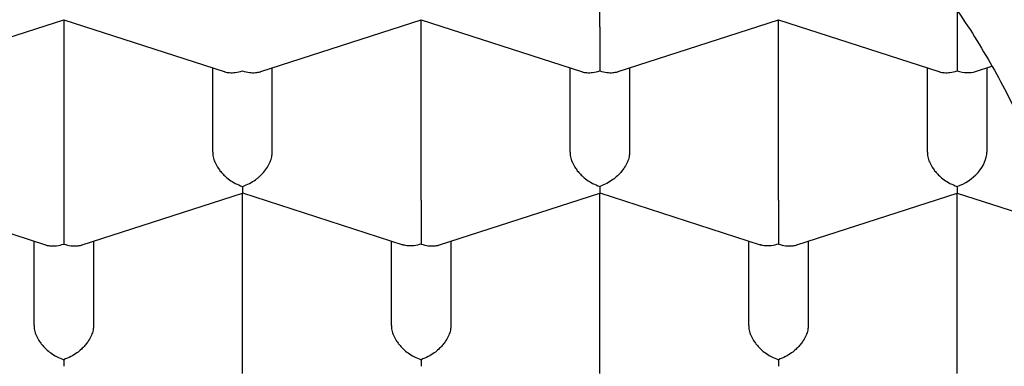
# Model space of a CAD drawing. Header units: millimetres. Extents: x 8 to 539, y 12 to 489.
# Tile 32 of 39: x 287.06 to 291.2, y 393.61 to 395.06. Entities that reach past the tile are written whole.
import ezdxf

# ---------------------------------------------------------------- set-up
doc = ezdxf.new("R2010")
doc.units = ezdxf.units.MM

msp = doc.modelspace()

# ---------------------------------------------------------------- linework, layer by layer
at = {"color": 7, "linetype": 'Continuous', "lineweight": 30}
for p, q in [((289.5, 395.0343), (289.5, 395.7908)), ((291, 395.1034), (291, 395.0343)), ((286.5767, 394.847), (287.25, 395.0643)), ((287.2499, 395.0644), (287.9234, 394.8469)), ((287.25, 395.0643), (287.25, 394.3079)), ((288.0767, 394.847), (288.75, 395.0643)), ((288.7499, 395.0644), (289.4234, 394.8469)), ((288.75, 394.3079), (288.75, 395.0643)), ((289.5767, 394.847), (290.25, 395.0643)), ((290.2499, 395.0644), (290.9234, 394.8469)), ((290.25, 394.3079), (290.25, 395.0643)), ((291, 395.0343), (291, 394.8499)), ((287.875, 394.5096), (287.875, 394.8626)), ((288.125, 394.5096), (288.125, 394.8626)), ((289.375, 394.5096), (289.375, 394.8626)), ((289.625, 394.8626), (289.625, 394.5096)), ((290.875, 394.5096), (290.875, 394.8626)), ((291.0768, 394.847), (291.1461, 394.8694)), ((291.125, 394.8626), (291.125, 394.5096)), ((291, 394.3657), (291, 394.3379)), ((286.4999, 394.338), (287.1734, 394.1205)), ((287.3267, 394.1205), (288, 394.3379)), ((287.9999, 394.338), (288.6732, 394.1206)), ((288, 393.5814), (288, 394.3379)), ((288.8267, 394.1205), (289.5, 394.3379)), ((289.4999, 394.338), (290.1732, 394.1206)), ((289.5, 393.5814), (289.5, 394.3379)), ((290.3267, 394.1205), (291, 394.3379)), ((291, 394.3379), (291.4285, 394.1996)), ((291, 393.5814), (291, 394.3379)), ((287.125, 393.7832), (287.125, 394.1361)), ((287.375, 394.1361), (287.375, 393.7832)), ((288.625, 393.7832), (288.625, 394.1361)), ((288.875, 394.1361), (288.875, 393.7832)), ((290.125, 393.7832), (290.125, 394.1361)), ((290.375, 394.1361), (290.375, 393.7832))]:
    msp.add_line(p, q, dxfattribs=at)
for centre, major_axis, start_param, end_param in [((291, 394.9536), (0.1123, -0.0818), 5.16693, 5.828644), ((291, 394.4693), (0.1123, 0.0818), 4.257848, 5.828646)]:
    msp.add_ellipse(centre, major_axis=major_axis, ratio=0.671271, start_param=start_param, end_param=end_param, dxfattribs=at)
for points, knots in [([(275.475, 393.5083), (275.4758, 393.5567), (275.4775, 393.6536), (275.4906, 393.7988), (275.5115, 393.9437), (275.5409, 394.0881), (275.5786, 394.2319), (275.6247, 394.3749), (275.679, 394.5171), (275.7416, 394.6582), (275.8122, 394.7981), (275.8916, 394.9379), (275.98, 395.0773), (276.0775, 395.2164), (276.1833, 395.3536), (276.2972, 395.4887), (276.4121, 395.6141), (276.5265, 395.7301), (276.6389, 395.8371), (276.7567, 395.9422), (276.8795, 396.0455), (277.0074, 396.1469), (277.1403, 396.2462), (277.2781, 396.3435), (277.423, 396.4402), (277.5753, 396.5362), (277.7351, 396.6312), (277.8999, 396.7236), (278.0665, 396.8117), (278.2347, 396.8958), (278.4042, 396.9759), (278.5775, 397.0533), (278.7545, 397.1281), (278.9352, 397.2), (279.1194, 397.2691), (279.307, 397.3354), (279.501, 397.3998), (279.7015, 397.4622), (279.9086, 397.5222), (280.1187, 397.5788), (280.3281, 397.6312), (280.5366, 397.6794), (280.7439, 397.7235), (280.9533, 397.7645), (281.1646, 397.8022), (281.3777, 397.8367), (281.5924, 397.8678), (281.8086, 397.8956), (282.0298, 397.9205), (282.2559, 397.9422), (282.4869, 397.9605), (282.7187, 397.9751), (282.9473, 397.9857), (283.1726, 397.9926), (283.3944, 397.9959), (283.6162, 397.9958), (283.838, 397.9923), (284.0594, 397.9854), (284.2805, 397.975), (284.501, 397.9613), (284.7244, 397.9438), (284.9507, 397.9225), (285.1794, 397.897), (285.4068, 397.8679), (285.6289, 397.8356), (285.8455, 397.8005), (286.0568, 397.7626), (286.2661, 397.7215), (286.4732, 397.6771), (286.6781, 397.6296), (286.8806, 397.5789), (287.0805, 397.5251), (287.281, 397.4673), (287.4818, 397.4053), (287.6826, 397.3389), (287.8799, 397.2693), (288.0704, 397.1978), (288.254, 397.1245), (288.4309, 397.0496), (288.604, 396.972), (288.7733, 396.8918), (288.9384, 396.809), (289.0995, 396.7237), (289.2563, 396.6359), (289.4113, 396.5442), (289.5641, 396.4485), (289.7143, 396.3487), (289.8593, 396.2465), (289.9966, 396.1438), (290.1265, 396.0406), (290.2491, 395.9372), (290.3666, 395.8319), (290.4788, 395.7249), (290.5857, 395.6162), (290.6871, 395.5059), (290.7831, 395.3941), (290.8751, 395.2789), (290.9626, 395.1603), (291.0453, 395.0383), (291.1217, 394.9151), (291.1912, 394.7912), (291.2541, 394.6669), (291.3103, 394.5421), (291.3601, 394.4164), (291.4034, 394.2901), (291.4405, 394.1622), (291.4711, 394.0328), (291.4952, 393.9021), (291.5123, 393.771), (291.523, 393.6397), (291.5243, 393.5521), (291.525, 393.5083)], [0, 0, 0, 0, 0.010303, 0.020615, 0.030929, 0.04124, 0.051544, 0.061847, 0.072159, 0.082473, 0.092784, 0.103088, 0.113674, 0.124269, 0.134867, 0.145462, 0.156049, 0.164845, 0.173645, 0.182445, 0.191241, 0.200038, 0.208838, 0.217637, 0.226434, 0.235683, 0.244935, 0.254188, 0.263437, 0.272233, 0.281033, 0.289833, 0.298629, 0.307426, 0.316226, 0.325026, 0.333822, 0.343071, 0.352324, 0.361576, 0.370825, 0.379622, 0.388421, 0.397221, 0.406018, 0.414814, 0.423614, 0.432414, 0.44121, 0.450459, 0.459712, 0.468964, 0.478213, 0.48701, 0.495809, 0.504609, 0.513406, 0.522202, 0.531002, 0.539802, 0.548598, 0.557847, 0.5671, 0.576353, 0.585601, 0.594398, 0.603198, 0.611997, 0.620794, 0.62959, 0.63839, 0.64719, 0.655986, 0.665235, 0.674488, 0.683741, 0.69299, 0.701786, 0.710586, 0.719386, 0.728182, 0.736979, 0.745778, 0.754578, 0.763375, 0.772623, 0.781876, 0.791129, 0.800378, 0.809174, 0.817974, 0.826774, 0.83557, 0.844367, 0.853167, 0.861966, 0.870763, 0.880012, 0.889264, 0.898517, 0.907766, 0.916888, 0.926016, 0.935146, 0.944274, 0.953396, 0.962713, 0.972036, 0.981361, 0.990683, 1, 1, 1, 1]), ([(289.5, 395.0343), (289.5, 395.0275), (289.5, 395.0136), (289.4999, 394.9895), (289.5, 394.9697), (289.5, 394.9552), (289.5, 394.9463), (289.5, 394.9337), (289.4999, 394.9164), (289.4997, 394.8942), (289.4999, 394.8702), (289.5, 394.857), (289.5, 394.8499)], [0, 0, 0, 0, 0.111298, 0.227117, 0.348661, 0.390702, 0.433531, 0.477182, 0.573703, 0.692933, 0.835009, 1, 1, 1, 1]), ([(287.9234, 394.8471), (287.9242, 394.8468), (287.9309, 394.8441), (287.9465, 394.8421), (287.9712, 394.8421), (287.9899, 394.8472), (288, 394.8499)], [0, 0, 0, 0, 0.037369, 0.306606, 0.627432, 1, 1, 1, 1]), ([(288, 394.8499), (288.0101, 394.8472), (288.0288, 394.8422), (288.0504, 394.8419), (288.0648, 394.8439), (288.0721, 394.8454), (288.0758, 394.8467), (288.0767, 394.847)], [0, 0, 0, 0, 0.372322, 0.692967, 0.834082, 0.96232, 1, 1, 1, 1]), ([(289.4234, 394.8471), (289.4242, 394.8468), (289.4309, 394.8441), (289.4465, 394.8421), (289.4712, 394.8421), (289.4899, 394.8472), (289.5, 394.8499)], [0, 0, 0, 0, 0.037366, 0.306602, 0.627429, 1, 1, 1, 1]), ([(289.5, 394.8499), (289.5101, 394.8472), (289.5288, 394.8422), (289.5504, 394.8419), (289.5648, 394.8439), (289.5721, 394.8454), (289.5758, 394.8467), (289.5767, 394.847)], [0, 0, 0, 0, 0.372322, 0.692967, 0.834083, 0.96232, 1, 1, 1, 1]), ([(290.9234, 394.8471), (290.9242, 394.8468), (290.9309, 394.8441), (290.9465, 394.8421), (290.9712, 394.8421), (290.9899, 394.8472), (291, 394.8499)], [0, 0, 0, 0, 0.037366, 0.306602, 0.627429, 1, 1, 1, 1]), ([(287.875, 394.5096), (287.8754, 394.503), (287.8763, 394.4894), (287.8835, 394.4676), (287.8924, 394.4507), (287.9004, 394.4388), (287.9057, 394.4315), (287.9139, 394.4216), (287.9266, 394.4084), (287.946, 394.3924), (287.9711, 394.3766), (287.9899, 394.3695), (288, 394.3657)], [0, 0, 0, 0, 0.111298, 0.227117, 0.348661, 0.390702, 0.433531, 0.477182, 0.573703, 0.692933, 0.835009, 1, 1, 1, 1]), ([(288, 394.3657), (288.0101, 394.3695), (288.029, 394.3766), (288.0507, 394.3903), (288.0651, 394.4015), (288.074, 394.4095), (288.0817, 394.4171), (288.0924, 394.4288), (288.1049, 394.4455), (288.1165, 394.4676), (288.1237, 394.4894), (288.1246, 394.503), (288.125, 394.5096)], [0, 0, 0, 0, 0.16497, 0.307043, 0.369569, 0.426389, 0.477525, 0.523007, 0.65131, 0.772854, 0.888682, 1, 1, 1, 1]), ([(289.375, 394.5096), (289.3754, 394.503), (289.3763, 394.4894), (289.3835, 394.4676), (289.3924, 394.4507), (289.4004, 394.4388), (289.4057, 394.4315), (289.4139, 394.4216), (289.4266, 394.4084), (289.446, 394.3924), (289.4711, 394.3766), (289.4899, 394.3695), (289.5, 394.3657)], [0, 0, 0, 0, 0.111298, 0.227117, 0.348661, 0.390702, 0.433531, 0.477182, 0.573703, 0.692933, 0.835009, 1, 1, 1, 1]), ([(289.625, 394.5096), (289.6246, 394.503), (289.6237, 394.4894), (289.6164, 394.4677), (289.6076, 394.4507), (289.5996, 394.4388), (289.5943, 394.4316), (289.5861, 394.4216), (289.5732, 394.4085), (289.5537, 394.3927), (289.5288, 394.3767), (289.5101, 394.3695), (289.5, 394.3657)], [0, 0, 0, 0, 0.111298, 0.227117, 0.348661, 0.390702, 0.433531, 0.477182, 0.573703, 0.692933, 0.835009, 1, 1, 1, 1]), ([(290.875, 394.5096), (290.8754, 394.503), (290.8763, 394.4894), (290.8835, 394.4676), (290.8924, 394.4507), (290.9004, 394.4388), (290.9057, 394.4315), (290.9139, 394.4216), (290.9266, 394.4084), (290.946, 394.3924), (290.9711, 394.3766), (290.9899, 394.3695), (291, 394.3657)], [0, 0, 0, 0, 0.1112981, 0.2271171, 0.3486611, 0.390702, 0.4335313, 0.4771817, 0.573703, 0.6929329, 0.8350093, 1, 1, 1, 1]), ([(288, 394.3657), (288, 394.3597), (287.9999, 394.3487), (287.9997, 394.3414), (287.9998, 394.3387), (287.9999, 394.3379), (287.9999, 394.338), (287.9999, 394.338)], [0, 0, 0, 0, 0.371987, 0.692344, 0.833332, 0.961454, 1, 1, 1, 1]), ([(289.5, 394.3657), (289.5, 394.3597), (289.4999, 394.3487), (289.4997, 394.3414), (289.4998, 394.3387), (289.4999, 394.3379), (289.4999, 394.338), (289.4999, 394.338)], [0, 0, 0, 0, 0.372322, 0.692967, 0.834083, 0.96232, 1, 1, 1, 1]), ([(287.25, 394.3079), (287.25, 394.3011), (287.25, 394.2872), (287.2499, 394.2631), (287.25, 394.2433), (287.25, 394.2288), (287.25, 394.2198), (287.25, 394.2073), (287.2499, 394.19), (287.2497, 394.1678), (287.2499, 394.1438), (287.25, 394.1306), (287.25, 394.1235)], [0, 0, 0, 0, 0.111298, 0.227117, 0.348661, 0.390702, 0.433531, 0.477182, 0.573703, 0.692933, 0.835009, 1, 1, 1, 1]), ([(288.75, 394.3079), (288.75, 394.3011), (288.75, 394.2872), (288.7499, 394.2631), (288.75, 394.2433), (288.75, 394.2288), (288.75, 394.2198), (288.75, 394.2073), (288.7499, 394.19), (288.7497, 394.1678), (288.7499, 394.1438), (288.75, 394.1306), (288.75, 394.1235)], [0, 0, 0, 0, 0.111298, 0.227117, 0.348661, 0.390702, 0.433531, 0.477182, 0.573703, 0.692933, 0.835009, 1, 1, 1, 1]), ([(290.25, 394.3079), (290.25, 394.3011), (290.25, 394.2872), (290.2499, 394.2631), (290.25, 394.2433), (290.25, 394.2288), (290.25, 394.2198), (290.25, 394.2073), (290.2499, 394.19), (290.2497, 394.1678), (290.2499, 394.1438), (290.25, 394.1306), (290.25, 394.1235)], [0, 0, 0, 0, 0.111298, 0.227117, 0.348661, 0.390702, 0.433531, 0.477182, 0.573703, 0.692933, 0.835009, 1, 1, 1, 1]), ([(287.1734, 394.1207), (287.1742, 394.1204), (287.1809, 394.1177), (287.1965, 394.1157), (287.2212, 394.1157), (287.2399, 394.1208), (287.25, 394.1235)], [0, 0, 0, 0, 0.0373656, 0.3066024, 0.6274294, 1, 1, 1, 1]), ([(287.25, 394.1235), (287.2601, 394.1208), (287.2788, 394.1158), (287.3004, 394.1155), (287.3148, 394.1174), (287.3221, 394.119), (287.3258, 394.1203), (287.3267, 394.1206)], [0, 0, 0, 0, 0.372322, 0.692967, 0.834083, 0.96232, 1, 1, 1, 1]), ([(288.75, 394.1235), (288.7399, 394.1209), (288.7211, 394.1159), (288.6993, 394.1158), (288.685, 394.1177), (288.6777, 394.1192), (288.674, 394.1204), (288.6732, 394.1207)], [0, 0, 0, 0, 0.371987, 0.692344, 0.833332, 0.961454, 1, 1, 1, 1]), ([(288.75, 394.1235), (288.7601, 394.1208), (288.7788, 394.1158), (288.8004, 394.1155), (288.8148, 394.1174), (288.8221, 394.119), (288.8258, 394.1203), (288.8267, 394.1206)], [0, 0, 0, 0, 0.372322, 0.692967, 0.834083, 0.96232, 1, 1, 1, 1]), ([(290.25, 394.1235), (290.2399, 394.1209), (290.2211, 394.1159), (290.1993, 394.1158), (290.185, 394.1177), (290.1777, 394.1192), (290.174, 394.1204), (290.1732, 394.1207)], [0, 0, 0, 0, 0.371987, 0.692344, 0.833332, 0.961454, 1, 1, 1, 1]), ([(290.25, 394.1235), (290.2601, 394.1208), (290.2788, 394.1158), (290.3004, 394.1155), (290.3148, 394.1174), (290.3221, 394.119), (290.3258, 394.1203), (290.3267, 394.1206)], [0, 0, 0, 0, 0.372322, 0.692967, 0.834083, 0.96232, 1, 1, 1, 1]), ([(287.125, 393.7832), (287.1254, 393.7766), (287.1263, 393.763), (287.1335, 393.7412), (287.1424, 393.7243), (287.1504, 393.7123), (287.1557, 393.7051), (287.1639, 393.6952), (287.1766, 393.682), (287.196, 393.6659), (287.2211, 393.6502), (287.2399, 393.6431), (287.25, 393.6392)], [0, 0, 0, 0, 0.111298, 0.227117, 0.348661, 0.390702, 0.433531, 0.477182, 0.573703, 0.692933, 0.835009, 1, 1, 1, 1]), ([(287.375, 393.7832), (287.3746, 393.7766), (287.3737, 393.763), (287.3664, 393.7413), (287.3576, 393.7243), (287.3496, 393.7124), (287.3443, 393.7051), (287.3361, 393.6952), (287.3232, 393.6821), (287.3037, 393.6662), (287.2788, 393.6503), (287.2601, 393.6431), (287.25, 393.6392)], [0, 0, 0, 0, 0.111298, 0.227117, 0.348661, 0.390702, 0.433531, 0.477182, 0.573703, 0.692933, 0.835009, 1, 1, 1, 1]), ([(288.625, 393.7832), (288.6254, 393.7766), (288.6263, 393.763), (288.6335, 393.7412), (288.6424, 393.7243), (288.6504, 393.7123), (288.6557, 393.7051), (288.6639, 393.6952), (288.6766, 393.682), (288.696, 393.6659), (288.7211, 393.6502), (288.7399, 393.6431), (288.75, 393.6392)], [0, 0, 0, 0, 0.111298, 0.227117, 0.348661, 0.390702, 0.433531, 0.477182, 0.573703, 0.692933, 0.835009, 1, 1, 1, 1]), ([(288.875, 393.7832), (288.8746, 393.7766), (288.8737, 393.763), (288.8664, 393.7413), (288.8576, 393.7243), (288.8496, 393.7124), (288.8443, 393.7051), (288.8361, 393.6952), (288.8232, 393.6821), (288.8037, 393.6662), (288.7788, 393.6503), (288.7601, 393.6431), (288.75, 393.6392)], [0, 0, 0, 0, 0.1112981, 0.2271171, 0.3486611, 0.390702, 0.4335313, 0.4771817, 0.573703, 0.6929329, 0.8350093, 1, 1, 1, 1]), ([(290.125, 393.7832), (290.1254, 393.7766), (290.1263, 393.763), (290.1335, 393.7412), (290.1424, 393.7243), (290.1504, 393.7123), (290.1557, 393.7051), (290.1639, 393.6952), (290.1766, 393.682), (290.196, 393.6659), (290.2211, 393.6502), (290.2399, 393.6431), (290.25, 393.6392)], [0, 0, 0, 0, 0.111298, 0.227117, 0.348661, 0.390702, 0.433531, 0.477182, 0.573703, 0.692933, 0.835009, 1, 1, 1, 1]), ([(290.375, 393.7832), (290.3746, 393.7766), (290.3737, 393.763), (290.3664, 393.7413), (290.3576, 393.7243), (290.3496, 393.7124), (290.3443, 393.7051), (290.3361, 393.6952), (290.3232, 393.6821), (290.3037, 393.6662), (290.2788, 393.6503), (290.2601, 393.6431), (290.25, 393.6392)], [0, 0, 0, 0, 0.111298, 0.227117, 0.348661, 0.390702, 0.433531, 0.477182, 0.573703, 0.692933, 0.835009, 1, 1, 1, 1]), ([(274.15, 393.707), (274.1501, 393.6985), (274.1501, 393.6812), (274.1505, 393.6562), (274.1511, 393.6311), (274.1518, 393.6071), (274.1526, 393.5848), (274.1535, 393.5653), (274.1543, 393.5493), (274.155, 393.536), (274.1557, 393.5232), (274.1566, 393.5087), (274.1582, 393.486), (274.1604, 393.4565), (274.1634, 393.4221), (274.1665, 393.3903), (274.1695, 393.3623), (274.1722, 393.3386), (274.1748, 393.3167), (274.1778, 393.2937), (274.1813, 393.2677), (274.1853, 393.2403), (274.1895, 393.2129), (274.1947, 393.1808), (274.201, 393.1446), (274.2085, 393.1045), (274.2157, 393.0685), (274.2225, 393.0359), (274.229, 393.0061), (274.236, 392.9758), (274.2435, 392.9444), (274.2512, 392.9134), (274.259, 392.8835), (274.2661, 392.8569), (274.2727, 392.8332), (274.2785, 392.8127), (274.2836, 392.7952), (274.2881, 392.78), (274.2925, 392.7652), (274.2975, 392.7488), (274.3035, 392.7295), (274.3114, 392.7047), (274.3211, 392.6749), (274.3327, 392.6408), (274.3472, 392.5994), (274.3641, 392.5529), (274.3834, 392.5025), (274.4024, 392.4549), (274.4218, 392.4082), (274.4419, 392.3615), (274.4632, 392.3139), (274.4822, 392.2729), (274.4986, 392.2386), (274.5116, 392.212), (274.5244, 392.1861), (274.5368, 392.1617), (274.5488, 392.1384), (274.5612, 392.1146), (274.5748, 392.089), (274.5894, 392.062), (274.6042, 392.0352), (274.6183, 392.0101), (274.6308, 391.9881), (274.6417, 391.9692), (274.651, 391.9534), (274.6594, 391.9391), (274.6669, 391.9265), (274.6736, 391.9153), (274.6803, 391.9041), (274.688, 391.8915), (274.6984, 391.8745), (274.7116, 391.8533), (274.727, 391.8287), (274.7433, 391.8033), (274.76, 391.7774), (274.7764, 391.7527), (274.7917, 391.7297), (274.8054, 391.7095), (274.8177, 391.6916), (274.8283, 391.6763), (274.8372, 391.6635), (274.846, 391.6509), (274.8563, 391.6363), (274.8696, 391.6177), (274.8851, 391.5962), (274.9011, 391.5744), (274.9166, 391.5534), (274.9316, 391.5334), (274.9462, 391.5141), (274.9596, 391.4966), (274.9707, 391.4822), (274.9798, 391.4705), (274.9884, 391.4595), (274.9978, 391.4475), (275.0099, 391.4322), (275.0248, 391.4135), (275.0425, 391.3917), (275.0615, 391.3685), (275.081, 391.3449), (275.1009, 391.3212), (275.1211, 391.2974), (275.1417, 391.2734), (275.1623, 391.2497), (275.1819, 391.2275), (275.1992, 391.2081), (275.2131, 391.1926), (275.2236, 391.181), (275.2322, 391.1716), (275.2409, 391.1621), (275.2516, 391.1504), (275.2647, 391.1362), (275.2817, 391.1181), (275.3027, 391.0957), (275.3273, 391.07), (275.3531, 391.0433), (275.3788, 391.017), (275.4042, 390.9915), (275.4338, 390.962), (275.4675, 390.9291), (275.5051, 390.8928), (275.5511, 390.8494), (275.6068, 390.798), (275.6583, 390.7518), (275.6958, 390.7189), (275.7167, 390.7006), (275.7337, 390.686), (275.7461, 390.6753), (275.7553, 390.6675), (275.7632, 390.6607), (275.7715, 390.6537), (275.7809, 390.6457), (275.7926, 390.6359), (275.8067, 390.624), (275.8232, 390.6103), (275.8429, 390.594), (275.866, 390.5751), (275.8927, 390.5534), (275.9225, 390.5295), (275.9552, 390.5036), (276.0053, 390.4644), (276.0736, 390.4121), (276.1616, 390.3469), (276.2551, 390.2798), (276.3308, 390.2272), (276.3864, 390.1895), (276.42, 390.167), (276.4542, 390.1443), (276.489, 390.1215), (276.5241, 390.0988), (276.558, 390.077), (276.5904, 390.0565), (276.6197, 390.0381), (276.6456, 390.022), (276.6669, 390.0089), (276.6835, 389.9987), (276.6995, 389.9889), (276.7186, 389.9773), (276.7443, 389.9618), (276.7748, 389.9436), (276.8082, 389.9238), (276.8454, 389.902), (276.8864, 389.8783), (276.9315, 389.8526), (276.9787, 389.826), (277.0282, 389.7986), (277.0801, 389.7702), (277.1344, 389.741), (277.192, 389.7105), (277.2536, 389.6785), (277.3203, 389.6445), (277.3923, 389.6085), (277.4713, 389.5698), (277.5578, 389.5285), (277.6522, 389.4845), (277.7382, 389.4456), (277.8143, 389.4119), (277.8772, 389.3845), (277.9382, 389.3585), (277.9973, 389.3336), (278.0536, 389.3104), (278.1064, 389.2889), (278.1529, 389.2702), (278.1909, 389.2552), (278.2207, 389.2434), (278.2426, 389.2349), (278.2589, 389.2286), (278.2711, 389.2239), (278.2821, 389.2197), (278.2945, 389.2149), (278.3097, 389.2091), (278.3321, 389.2005), (278.3629, 389.1889), (278.4037, 389.1736), (278.4515, 389.156), (278.5068, 389.1358), (278.5698, 389.1132), (278.6407, 389.0883), (278.7193, 389.0612), (278.8044, 389.0326), (278.8926, 389.0037), (278.9806, 388.9756), (279.0769, 388.9456), (279.1808, 388.9141), (279.2915, 388.8817), (279.397, 388.8519), (279.4973, 388.8243), (279.5917, 388.7992), (279.6801, 388.7763), (279.7626, 388.7555), (279.8396, 388.7365), (279.9178, 388.7178), (280.0001, 388.6985), (280.0903, 388.678), (280.185, 388.6572), (280.2849, 388.6359), (280.3893, 388.6145), (280.4982, 388.5929), (280.6116, 388.5714), (280.7301, 388.5499), (280.8547, 388.5284), (280.9854, 388.507), (281.1218, 388.4859), (281.2609, 388.4656), (281.4007, 388.4466), (281.5398, 388.4289), (281.6781, 388.4126), (281.8508, 388.3938), (282.0576, 388.3738), (282.2977, 388.3543), (282.5345, 388.3385), (282.7679, 388.3264), (282.9982, 388.3177), (283.2274, 388.3123), (283.4677, 388.31), (283.7206, 388.3114), (283.9862, 388.3171), (284.2538, 388.3272), (284.5233, 388.3419), (284.7941, 388.3612), (285.0643, 388.3851), (285.3321, 388.4134), (285.5959, 388.4458), (285.8554, 388.4821), (286.1104, 388.5222), (286.361, 388.5661), (286.6086, 388.6137), (286.8547, 388.6655), (287.0783, 388.7166), (287.2797, 388.7661), (287.4592, 388.8127), (287.6383, 388.8618), (287.8152, 388.9131), (287.9877, 388.9657), (288.1472, 389.0168), (288.2938, 389.0659), (288.4282, 389.1127), (288.5297, 389.1494), (288.5995, 389.1752), (288.6376, 389.1895), (288.6709, 389.2021), (288.6988, 389.2127), (288.7214, 389.2214), (288.7389, 389.2282), (288.7535, 389.2338), (288.7688, 389.2398), (288.7885, 389.2475), (288.8138, 389.2574), (288.8447, 389.2697), (288.8812, 389.2843), (288.9732, 389.3216), (289.0905, 389.3706), (289.2294, 389.4314), (289.3394, 389.481), (289.4396, 389.5276), (289.5315, 389.5715), (289.6166, 389.6132), (289.7034, 389.6567), (289.7918, 389.7022), (289.8816, 389.7496), (289.9722, 389.7988), (290.0488, 389.8415), (290.1093, 389.876), (290.1522, 389.9008), (290.1899, 389.9228), (290.2223, 389.9419), (290.2495, 389.9582), (290.2707, 389.9709), (290.2877, 389.9812), (290.3034, 389.9907), (290.3213, 390.0017), (290.3421, 390.0144), (290.3656, 390.029), (290.3963, 390.0481), (290.4342, 390.072), (290.4796, 390.101), (290.528, 390.1325), (290.5794, 390.1664), (290.6336, 390.2029), (290.69, 390.2415), (290.761, 390.2911), (290.8438, 390.3505), (290.9361, 390.4191), (291.0237, 390.4863), (291.0916, 390.5402), (291.141, 390.5802), (291.1722, 390.606), (291.2, 390.6291), (291.2218, 390.6474), (291.2384, 390.6615), (291.2505, 390.6719), (291.2615, 390.6813), (291.2726, 390.6908), (291.2861, 390.7025), (291.3034, 390.7175), (291.3249, 390.7364), (291.35, 390.7586), (291.3776, 390.7834), (291.4064, 390.8095), (291.4347, 390.8356), (291.4694, 390.8679), (291.5096, 390.906), (291.5545, 390.9496), (291.5935, 390.9882), (291.6268, 391.0219), (291.6548, 391.0505), (291.6802, 391.0769), (291.703, 391.1009), (291.7232, 391.1224), (291.741, 391.1415), (291.7572, 391.1591), (291.7736, 391.177), (291.7917, 391.197), (291.8123, 391.22), (291.8346, 391.2452), (291.8582, 391.2723), (291.8828, 391.3009), (291.9076, 391.3303), (291.9337, 391.3615), (291.9597, 391.3934), (291.9859, 391.4259), (292.0109, 391.4575), (292.0355, 391.4891), (292.064, 391.5264), (292.0962, 391.5695), (292.1321, 391.6189), (292.168, 391.6698), (292.2043, 391.7226), (292.2405, 391.7772), (292.2715, 391.8254), (292.2967, 391.8656), (292.3168, 391.8985), (292.3372, 391.9324), (292.3556, 391.9638), (292.3719, 391.992), (292.3855, 392.0161), (292.3991, 392.0404), (292.4119, 392.0638), (292.4231, 392.0845), (292.4324, 392.102), (292.441, 392.1183), (292.4505, 392.1365), (292.4619, 392.1587), (292.4745, 392.1836), (292.4875, 392.2096), (292.5012, 392.2377), (292.5154, 392.2676), (292.5297, 392.2983), (292.5422, 392.3257), (292.5519, 392.3476), (292.5594, 392.3646), (292.5656, 392.3789), (292.5721, 392.3939), (292.5795, 392.4114), (292.5869, 392.4291), (292.5942, 392.447), (292.6014, 392.4645), (292.6091, 392.484), (292.6171, 392.5043), (292.6247, 392.524), (292.6334, 392.5469), (292.6434, 392.5739), (292.6559, 392.6085), (292.6691, 392.6465), (292.6827, 392.687), (292.6957, 392.7274), (292.7079, 392.7672), (292.7194, 392.8062), (292.7283, 392.8378), (292.735, 392.8623), (292.7397, 392.8797), (292.744, 392.8964), (292.7482, 392.9127), (292.7526, 392.9301), (292.7576, 392.9503), (292.7634, 392.9749), (292.7695, 393.0015), (292.7753, 393.0278), (292.7803, 393.0511), (292.7845, 393.0713), (292.7881, 393.0897), (292.7914, 393.1065), (292.7944, 393.1226), (292.7974, 393.1386), (292.8006, 393.1565), (292.8042, 393.1771), (292.8077, 393.1984), (292.8112, 393.2203), (292.8146, 393.2425), (292.8181, 393.2667), (292.8216, 393.2925), (292.825, 393.3185), (292.8281, 393.3441), (292.8309, 393.3686), (292.8334, 393.3928), (292.8358, 393.417), (292.8379, 393.4406), (292.8397, 393.4623), (292.841, 393.479), (292.8419, 393.4918), (292.8427, 393.5028), (292.8436, 393.5165), (292.8446, 393.5335), (292.8458, 393.554), (292.8469, 393.578), (292.848, 393.6054), (292.8489, 393.6363), (292.8497, 393.6706), (292.8498, 393.6947), (292.8499, 393.7073)], [0, 0, 0, 0, 0.001281, 0.002615, 0.004004, 0.005449, 0.006808, 0.00797, 0.008885, 0.009625, 0.010299, 0.011124, 0.012107, 0.014154, 0.016118, 0.017932, 0.01954, 0.020875, 0.021954, 0.02326, 0.024785, 0.026355, 0.027911, 0.029454, 0.03183, 0.034104, 0.036297, 0.037982, 0.039682, 0.04141, 0.043168, 0.045081, 0.04674, 0.048306, 0.049668, 0.050832, 0.051835, 0.052686, 0.053464, 0.054403, 0.05552, 0.056814, 0.058712, 0.060691, 0.062743, 0.065941, 0.06881, 0.071588, 0.074316, 0.077048, 0.079858, 0.082795, 0.084365, 0.085976, 0.087539, 0.088998, 0.090352, 0.091734, 0.093281, 0.09499, 0.096615, 0.098141, 0.099567, 0.100625, 0.10159, 0.102458, 0.103229, 0.103904, 0.104518, 0.105279, 0.106221, 0.107656, 0.109195, 0.110764, 0.112364, 0.113994, 0.115374, 0.116654, 0.117772, 0.118728, 0.119522, 0.120174, 0.121094, 0.122274, 0.123685, 0.125162, 0.126408, 0.127679, 0.128965, 0.130098, 0.13102, 0.131721, 0.132356, 0.133127, 0.134034, 0.135293, 0.136743, 0.138262, 0.139793, 0.141334, 0.142886, 0.14445, 0.146024, 0.147552, 0.148837, 0.149861, 0.150625, 0.151136, 0.151741, 0.152517, 0.153465, 0.154586, 0.156164, 0.157971, 0.159792, 0.161572, 0.16331, 0.165007, 0.16759, 0.170071, 0.172461, 0.176568, 0.180769, 0.182191, 0.183552, 0.18466, 0.185317, 0.185825, 0.186341, 0.186769, 0.187339, 0.188049, 0.188901, 0.189893, 0.191026, 0.192436, 0.194015, 0.195765, 0.197686, 0.199729, 0.204441, 0.209356, 0.214474, 0.219795, 0.221541, 0.223307, 0.225095, 0.226903, 0.228732, 0.230525, 0.232132, 0.233674, 0.234981, 0.236052, 0.236888, 0.237489, 0.23845, 0.239749, 0.241326, 0.242982, 0.244704, 0.246799, 0.248983, 0.251256, 0.253618, 0.256069, 0.258648, 0.261293, 0.264151, 0.267223, 0.270508, 0.274005, 0.277948, 0.282129, 0.28655, 0.289268, 0.292052, 0.294692, 0.29712, 0.299622, 0.30185, 0.303805, 0.305487, 0.306622, 0.307538, 0.308216, 0.308658, 0.309061, 0.309578, 0.310208, 0.310952, 0.312351, 0.31403, 0.315991, 0.318232, 0.320808, 0.323676, 0.326836, 0.330289, 0.333873, 0.337345, 0.340702, 0.345209, 0.34949, 0.353545, 0.357376, 0.360981, 0.364303, 0.367407, 0.370295, 0.372965, 0.376169, 0.379492, 0.38299, 0.386662, 0.390508, 0.394455, 0.398571, 0.402855, 0.407307, 0.412023, 0.416915, 0.421906, 0.426857, 0.431763, 0.436625, 0.441443, 0.449935, 0.458286, 0.466496, 0.474565, 0.482493, 0.490343, 0.498252, 0.507319, 0.51647, 0.525706, 0.535026, 0.544432, 0.553892, 0.563275, 0.572566, 0.581766, 0.590873, 0.59989, 0.608837, 0.617859, 0.626981, 0.63372, 0.640513, 0.64736, 0.654255, 0.661018, 0.667568, 0.673156, 0.678578, 0.683834, 0.685566, 0.68716, 0.688536, 0.689692, 0.69063, 0.691349, 0.691871, 0.69245, 0.693267, 0.694324, 0.695621, 0.697157, 0.698911, 0.707264, 0.712143, 0.716952, 0.721711, 0.725446, 0.729296, 0.733261, 0.737341, 0.741536, 0.745846, 0.750206, 0.752545, 0.754638, 0.756483, 0.758081, 0.759431, 0.760534, 0.761234, 0.761984, 0.762881, 0.763927, 0.765121, 0.766431, 0.768582, 0.770908, 0.77341, 0.776088, 0.778942, 0.781972, 0.785081, 0.790398, 0.795555, 0.800553, 0.80539, 0.807445, 0.809318, 0.810989, 0.812459, 0.81328, 0.814021, 0.814683, 0.8153, 0.816063, 0.817162, 0.818495, 0.820061, 0.821859, 0.823717, 0.825532, 0.827304, 0.830439, 0.833427, 0.836269, 0.838345, 0.840293, 0.842073, 0.843683, 0.845125, 0.846398, 0.847519, 0.84863, 0.84996, 0.851502, 0.853171, 0.854945, 0.856825, 0.85879, 0.860681, 0.862908, 0.864969, 0.866965, 0.868992, 0.871035, 0.874103, 0.877196, 0.880385, 0.883686, 0.887106, 0.89055, 0.892618, 0.894543, 0.8966, 0.898835, 0.900288, 0.901753, 0.903229, 0.904698, 0.905996, 0.90698, 0.907857, 0.908934, 0.910261, 0.911851, 0.913413, 0.914928, 0.916882, 0.918748, 0.920397, 0.921757, 0.922637, 0.923404, 0.924286, 0.925298, 0.926495, 0.927416, 0.928446, 0.929586, 0.930835, 0.932027, 0.933043, 0.934851, 0.936747, 0.939091, 0.941464, 0.943805, 0.946106, 0.948363, 0.950538, 0.951578, 0.952583, 0.953539, 0.954444, 0.955385, 0.956542, 0.95792, 0.959594, 0.961109, 0.962438, 0.963584, 0.964563, 0.965588, 0.966446, 0.967313, 0.968331, 0.969498, 0.970817, 0.971971, 0.973233, 0.974603, 0.976082, 0.97762, 0.979026, 0.980439, 0.981782, 0.983138, 0.984502, 0.98574, 0.986793, 0.987337, 0.987926, 0.988718, 0.989716, 0.990918, 0.992325, 0.993937, 0.995753, 0.997774, 1, 1, 1, 1]), ([(287.25, 393.6392), (287.25, 393.6333), (287.2499, 393.6223), (287.2497, 393.615), (287.2498, 393.6123), (287.2499, 393.6115), (287.2499, 393.6116), (287.2499, 393.6116)], [0, 0, 0, 0, 0.372322, 0.692967, 0.834083, 0.96232, 1, 1, 1, 1]), ([(288.75, 393.6392), (288.75, 393.6333), (288.7499, 393.6223), (288.7497, 393.615), (288.7498, 393.6123), (288.7499, 393.6115), (288.7499, 393.6116), (288.7499, 393.6116)], [0, 0, 0, 0, 0.372322, 0.692967, 0.834083, 0.96232, 1, 1, 1, 1]), ([(290.25, 393.6392), (290.25, 393.6333), (290.2499, 393.6223), (290.2497, 393.615), (290.2498, 393.6123), (290.2499, 393.6115), (290.2499, 393.6116), (290.2499, 393.6116)], [0, 0, 0, 0, 0.372322, 0.6929674, 0.8340826, 0.9623198, 1, 1, 1, 1])]:
    msp.add_open_spline(points, degree=3, knots=knots, dxfattribs=at)

doc.saveas('drawing.dxf')
